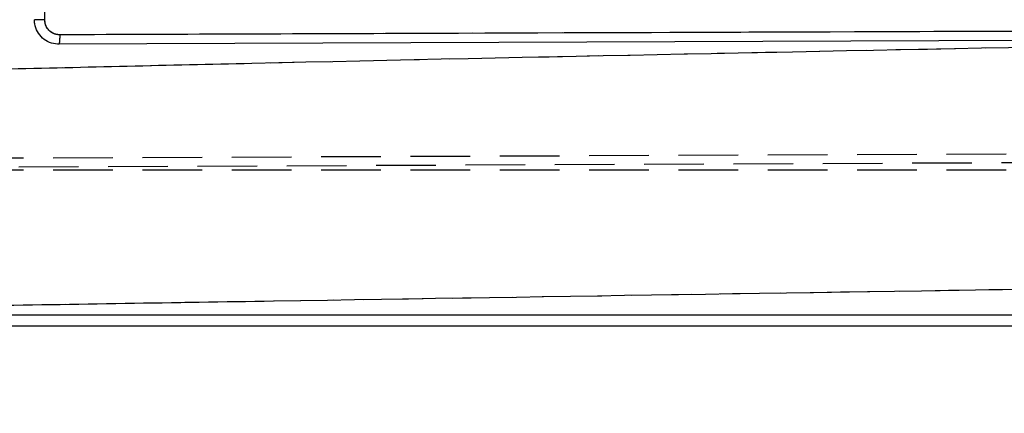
# Model space of a CAD drawing. Extents: x 54 to 317, y 26 to 285.
# Tile 18 of 23: x 246.67 to 267.66, y 240.55 to 248.94. Entities that reach past the tile are written whole.
import ezdxf

# ---------------------------------------------------------------- set-up
doc = ezdxf.new("R2010")
doc.units = 0
doc.linetypes.add('HIDDEN', pattern=[1.905, 1.27, -0.635])
doc.layers.get('0').update_dxf_attribs({"linetype": 'CONTINUOUS'})
doc.styles.add('SLDTEXTSTYLE0', font='TXT', dxfattribs={"width": 0.75})
doc.dimstyles.new('SLDDIMSTYLE1', dxfattribs={"dimtxt": 3.5, "dimasz": 3.302, "dimexe": 0, "dimexo": 0.0625, "dimgap": 0.875, "dimtad": 1, "dimdec": 0, "dimrnd": 1e-09, "dimzin": 12, "dimtxsty": 'SLDTEXTSTYLE0', "dimsah": 1, "dimcen": 0.09, "dimazin": 3, "dimtfac": 1, "dimtofl": 0, "dimtmove": 0, "dimatfit": 3, "dimtolj": 1, "dimtzin": 12})

# ---------------------------------------------------------------- blocks, each defined once
blk = doc.blocks.new('_D_1')
at = {"color": 179, "linetype": 'CONTINUOUS'}
for p, q in [((280.219, 263.849), (316.689, 263.849)), ((315.689, 263.849), (315.689, 226.866)), ((212.929, 226.866), (316.689, 226.866))]:
    blk.add_line(p, q, dxfattribs=at)
for points in [[(315.689, 263.849), (315.181, 260.547), (316.197, 260.547)], [(315.689, 226.866), (316.197, 230.168), (315.181, 230.168)]]:
    blk.add_solid(points, dxfattribs=at)
at = {"color": 179, "linetype": 'CONTINUOUS', "insert": (311.177, 239.272, 0.1), "char_height": 3.5, "attachment_point": 1, "rotation": 90, "style": 'SLDTEXTSTYLE0'}
blk.add_mtext('37', dxfattribs=at)
blk = doc.blocks.new('_D_2')
at = {"color": 179, "linetype": 'CONTINUOUS'}
for p, q in [((94.202, 241.928), (94.202, 280.99)), ((302.002, 252.425), (302.002, 280.99)), ((302.002, 279.99), (94.202, 279.99))]:
    blk.add_line(p, q, dxfattribs=at)
for points in [[(94.202, 279.99), (97.504, 279.482), (97.504, 280.498)], [(302.002, 279.99), (298.7, 280.498), (298.7, 279.482)]]:
    blk.add_solid(points, dxfattribs=at)
at = {"color": 179, "linetype": 'CONTINUOUS', "insert": (188.345, 284.502, 0.1), "char_height": 3.5, "attachment_point": 1, "style": 'SLDTEXTSTYLE0'}
blk.add_mtext('208', dxfattribs=at)

msp = doc.modelspace()

# ---------------------------------------------------------------- linework, layer by layer
at = {"color": 7, "linetype": 'CONTINUOUS'}
for p, q in [((247.5032, 248.4172), (247.4747, 248.418)), ((273.4614, 248.5171), (247.5032, 248.4172)), ((245.5643, 242.6483), (270.5073, 242.6483)), ((245.3947, 242.417), (270.5073, 242.417))]:
    msp.add_line(p, q, dxfattribs=at)
at = {"color": 7, "linetype": 'HIDDEN'}
for p, q in [((241.6674, 245.9755), (295.6312, 246.1939)), ((295.5451, 246.0095), (241.3961, 245.7738)), ((241.669, 245.7427), (279.352, 245.7427)), ((245.5643, 242.6483), (270.5073, 242.6483))]:
    msp.add_line(p, q, dxfattribs=at)
at = {"color": 7, "linetype": 'CONTINUOUS'}
for points, knots in [([(247.2016, 248.9379), (247.2021, 249.0732), (247.2044, 249.7499), (247.2127, 252.229), (247.2207, 254.5728), (247.2268, 256.3754)], [0, 0, 0, 0, 0.05458654, 0.27293275, 1, 1, 1, 1]), ([(247.4747, 248.418), (247.4164, 248.4269), (247.2998, 248.4447), (247.1484, 248.5432), (247.0377, 248.6822), (246.987, 248.8234), (246.9827, 248.9111), (246.9812, 248.9401)], [0, 0, 0, 0, 0.2226232, 0.4452345, 0.6676392, 0.8896763, 1, 1, 1, 1]), ([(247.2016, 248.9379), (247.1876, 248.9379), (247.1594, 248.9379), (247.118, 248.9381), (247.0795, 248.9383), (247.0454, 248.9386), (247.0173, 248.939), (246.9963, 248.9394), (246.985, 248.9398), (246.9822, 248.94), (246.9812, 248.9401)], [0, 0, 0, 0, 0.1325174, 0.2650251, 0.3975379, 0.5300583, 0.6625664, 0.7950829, 0.9275951, 1, 1, 1, 1]), ([(247.5216, 248.6184), (247.4979, 248.6199), (247.4385, 248.6237), (247.3488, 248.6619), (247.2676, 248.734), (247.2123, 248.8299), (247.2052, 248.9019), (247.2016, 248.9379)], [0, 0, 0, 0, 0.1418488, 0.3564571, 0.5704813, 0.7858722, 1, 1, 1, 1]), ([(247.5216, 248.6184), (247.5215, 248.5977), (247.5212, 248.5605), (247.519, 248.5058), (247.5153, 248.459), (247.5099, 248.424), (247.5058, 248.4195), (247.5038, 248.4172)], [0, 0, 0, 0, 0.1963135, 0.3521507, 0.5680999, 0.7840501, 1, 1, 1, 1]), ([(273.4784, 248.713), (267.4725, 248.6908), (258.8195, 248.6587), (250.1682, 248.6279), (247.5216, 248.6184)], [0, 0, 0, 0, 0.6940824, 1, 1, 1, 1]), ([(246.3038, 247.8896), (248.0755, 247.9316), (255.9923, 248.1194), (263.9123, 248.2739), (270.0599, 248.3939)], [0, 0, 0, 0, 0.22378, 1, 1, 1, 1]), ([(270.5073, 243.2301), (264.364, 243.1344), (256.1118, 243.0059), (247.8623, 242.8722), (245.7541, 242.8381)], [0, 0, 0, 0, 0.7444506, 1, 1, 1, 1])]:
    msp.add_open_spline(points, degree=3, knots=knots, dxfattribs=at)
at = {"color": 7, "linetype": 'HIDDEN'}
for points, knots in [([(247.2016, 248.9379), (247.2021, 249.0732), (247.2044, 249.7499), (247.2127, 252.229), (247.2207, 254.5728), (247.2268, 256.3754)], [0, 0, 0, 0, 0.05458654, 0.27293275, 1, 1, 1, 1]), ([(247.5216, 248.6184), (247.4979, 248.6199), (247.4385, 248.6237), (247.3488, 248.6619), (247.2676, 248.734), (247.2123, 248.8299), (247.2052, 248.9019), (247.2016, 248.9379)], [0, 0, 0, 0, 0.1418488, 0.3564571, 0.5704813, 0.7858722, 1, 1, 1, 1]), ([(273.4784, 248.713), (267.4725, 248.6908), (258.8195, 248.6587), (250.1682, 248.6279), (247.5216, 248.6184)], [0, 0, 0, 0, 0.6940824, 1, 1, 1, 1]), ([(246.3038, 247.8896), (248.0755, 247.9316), (255.9923, 248.1194), (263.9123, 248.2739), (270.0599, 248.3939)], [0, 0, 0, 0, 0.22378, 1, 1, 1, 1]), ([(270.5073, 243.2301), (264.364, 243.1344), (256.1118, 243.0059), (247.8623, 242.8722), (245.7541, 242.8381)], [0, 0, 0, 0, 0.7444506, 1, 1, 1, 1])]:
    msp.add_open_spline(points, degree=3, knots=knots, dxfattribs=at)

# ---------------------------------------------------------------- dimensions: what is measured, and where the dimension line sits
at = {"color": 179, "linetype": 'CONTINUOUS'}
dim = msp.add_linear_dim(base=(94.2015, 279.9902), p1=(302.0019, 251.4249), p2=(94.2015, 240.9281), dimstyle='SLDDIMSTYLE1', dxfattribs=at)
dim.commit()
dim.dimension.update_dxf_attribs({"geometry": '_D_2', "text_midpoint": (193.6465, 279.9902), "dimtype": 160})
dim = msp.add_linear_dim(base=(315.6885, 226.8658), p1=(279.2193, 263.8485), p2=(211.9293, 226.8658), angle=90, dimstyle='SLDDIMSTYLE1', dxfattribs=at)
dim.commit()
dim.dimension.update_dxf_attribs({"geometry": '_D_1', "text_midpoint": (315.6885, 243.2798), "dimtype": 160})

doc.saveas('drawing.dxf')
